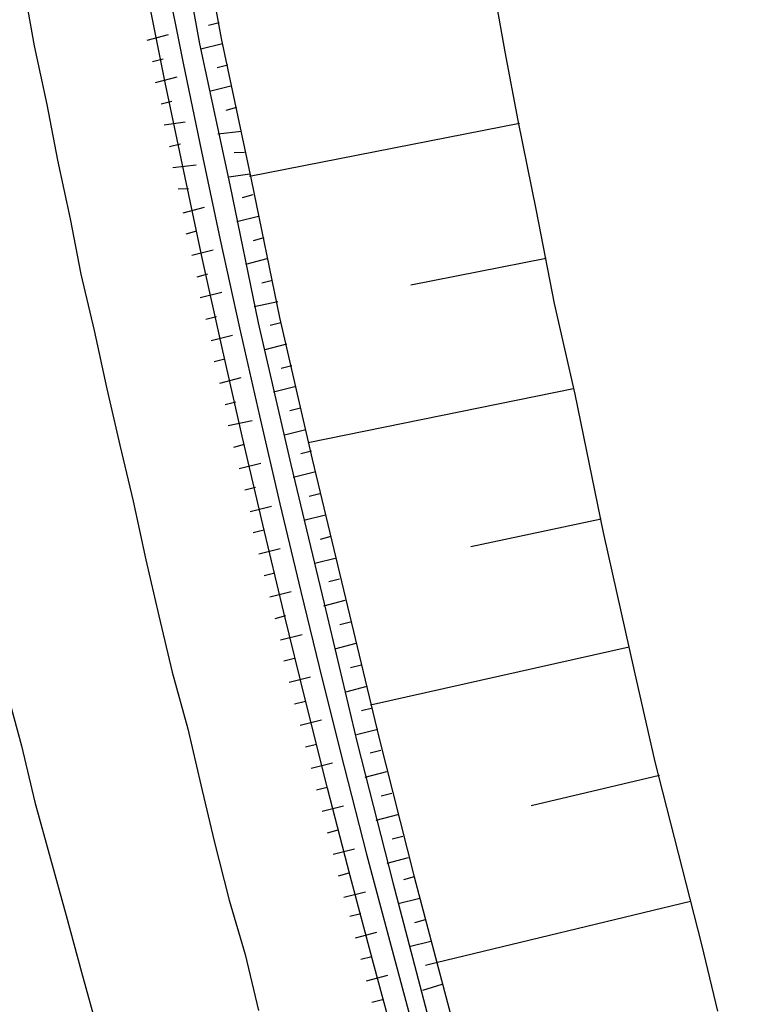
# Model space of a CAD drawing. Header units: metres. Extents: x 3435889 to 3436012, y 5439408 to 5440220.
# Tile 11 of 19: x 3435912 to 3435937, y 5439543 to 5439576. Entities that reach past the tile are written whole.
import ezdxf

# ---------------------------------------------------------------- set-up
doc = ezdxf.new("R2010")
doc.units = ezdxf.units.M
doc.layers.add('Neubau', color=1, linetype='Continuous')

msp = doc.modelspace()

# ---------------------------------------------------------------- linework, layer by layer
at = {"layer": 'Neubau'}
for points in [[(3435970.564, 5439428.873, -0.196776), (3435925.166, 5439813.803), (3435925.828, 5439813.659, 0.196256), (3435970.798, 5439429.949)], [(3435890.682, 5439677.382), (3435890.002, 5439677.443), (3435889.405, 5439677.486, -0.02416), (3435890.405, 5439717.99), (3435891.682, 5439717.886), (3435892.445, 5439717.807, 0.160304), (3435966.413, 5439409.761)], [(3435966.718, 5439411.167, -0.159975), (3435893.474, 5439717.757)]]:
    msp.add_lwpolyline(points, format="xyb", dxfattribs=at)
for points in [[(3435912.74, 5439614.195), (3435913.342, 5439609.386), (3435913.943, 5439604.576), (3435914.628, 5439599.749), (3435915.395, 5439594.904), (3435916.162, 5439590.059), (3435917.029, 5439585.278), (3435917.897, 5439580.498), (3435918.765, 5439575.717), (3435919.798, 5439570.901), (3435920.767, 5439566.185), (3435921.883, 5439561.351), (3435923.016, 5439556.599), (3435924.15, 5439551.848), (3435925.367, 5439547.078), (3435926.602, 5439542.391)], [(3435912.024, 5439614.09), (3435912.626, 5439609.281), (3435913.227, 5439604.472), (3435913.912, 5439599.645), (3435914.679, 5439594.799), (3435915.446, 5439589.954), (3435916.213, 5439585.109), (3435917.163, 5439580.311), (3435918.031, 5439575.53), (3435919.064, 5439570.714), (3435920.033, 5439565.998), (3435921.149, 5439561.164), (3435922.283, 5439556.412), (3435923.417, 5439551.66), (3435924.633, 5439546.891), (3435925.868, 5439542.204)], [(3435923.428, 5439610.747), (3435923.792, 5439607.636), (3435924.138, 5439604.441), (3435924.483, 5439601.247), (3435924.93, 5439598.118), (3435925.377, 5439594.988), (3435925.805, 5439591.776), (3435926.165, 5439589.445), (3435926.508, 5439587.032), (3435926.868, 5439584.701), (3435927.228, 5439582.37), (3435927.671, 5439580.021), (3435928.031, 5439577.69), (3435928.456, 5439575.259), (3435928.899, 5439572.91), (3435929.529, 5439569.827), (3435930.141, 5439566.662), (3435930.853, 5439563.561), (3435931.822, 5439558.845), (3435932.873, 5439554.112), (3435933.586, 5439551.011), (3435934.381, 5439547.893), (3435935.177, 5439544.774), (3435935.72, 5439542.49)], [(3435912.034, 5439577.439), (3435912.384, 5439575.457), (3435912.816, 5439573.457), (3435913.183, 5439571.558), (3435913.615, 5439569.558), (3435913.982, 5439567.659), (3435914.432, 5439565.742), (3435914.864, 5439563.742), (3435915.314, 5439561.825), (3435915.764, 5439559.907), (3435916.196, 5439557.907), (3435916.646, 5439555.99), (3435917.096, 5439554.073), (3435917.629, 5439552.138), (3435918.079, 5439550.221), (3435918.529, 5439548.304), (3435919.043, 5439546.286), (3435919.594, 5439544.433), (3435920.044, 5439542.516)], [(3435906.114, 5439576.906), (3435906.564, 5439574.989), (3435906.913, 5439573.007), (3435907.345, 5439571.007), (3435907.795, 5439569.09), (3435908.245, 5439567.172), (3435908.677, 5439565.172), (3435909.127, 5439563.255), (3435909.559, 5439561.255), (3435910.009, 5439559.338), (3435910.459, 5439557.421), (3435910.991, 5439555.486), (3435911.423, 5439553.486), (3435911.956, 5439551.551), (3435912.406, 5439549.633), (3435912.939, 5439547.698), (3435913.472, 5439545.763), (3435914.004, 5439543.828), (3435914.537, 5439541.893)], [(3435918.707, 5439576.25), (3435918.34, 5439576.156)], [(3435916.24, 5439575.659), (3435916.974, 5439575.847)], [(3435918.812, 5439575.534), (3435918.078, 5439575.347)], [(3435916.427, 5439574.926), (3435916.794, 5439575.019)], [(3435918.999, 5439574.8), (3435918.632, 5439574.707)], [(3435916.531, 5439574.21), (3435917.265, 5439574.397)], [(3435919.103, 5439574.084), (3435918.37, 5439573.897)], [(3435916.719, 5439573.476), (3435917.085, 5439573.57)], [(3435919.291, 5439573.351), (3435918.924, 5439573.257)], [(3435916.823, 5439572.76), (3435917.539, 5439572.865)], [(3435928.963, 5439572.809), (3435919.733, 5439571.002)], [(3435919.46, 5439572.534), (3435918.661, 5439572.448)], [(3435917.01, 5439572.026), (3435917.377, 5439572.12)], [(3435919.564, 5439571.818), (3435919.215, 5439571.807)], [(3435917.115, 5439571.311), (3435917.913, 5439571.397)], [(3435919.751, 5439571.084), (3435919.036, 5439570.98)], [(3435917.302, 5439570.577), (3435917.651, 5439570.588)], [(3435919.856, 5439570.369), (3435919.489, 5439570.275)], [(3435917.471, 5439569.76), (3435918.205, 5439569.947)], [(3435920.043, 5439569.635), (3435919.309, 5439569.448)], [(3435917.575, 5439569.044), (3435917.942, 5439569.138)], [(3435920.23, 5439568.901), (3435919.863, 5439568.807)], [(3435917.763, 5439568.311), (3435918.496, 5439568.498)], [(3435920.335, 5439568.185), (3435919.601, 5439567.998)], [(3435929.867, 5439568.194), (3435925.252, 5439567.29)], [(3435917.95, 5439567.577), (3435918.317, 5439567.67)], [(3435920.522, 5439567.451), (3435920.155, 5439567.358)], [(3435918.054, 5439566.861), (3435918.788, 5439567.048)], [(3435920.709, 5439566.718), (3435919.892, 5439566.548)], [(3435918.241, 5439566.127), (3435918.608, 5439566.221)], [(3435920.813, 5439566.002), (3435920.446, 5439565.908)], [(3435918.429, 5439565.393), (3435919.162, 5439565.581)], [(3435921.001, 5439565.268), (3435920.267, 5439565.081)], [(3435918.533, 5439564.678), (3435918.9, 5439564.771)], [(3435921.188, 5439564.534), (3435920.821, 5439564.441)], [(3435918.72, 5439563.944), (3435919.454, 5439564.131)], [(3435921.292, 5439563.818), (3435920.558, 5439563.631)], [(3435930.807, 5439563.745), (3435921.742, 5439561.901)], [(3435918.907, 5439563.21), (3435919.274, 5439563.304)], [(3435921.479, 5439563.085), (3435921.112, 5439562.991)], [(3435919.012, 5439562.494), (3435919.828, 5439562.663)], [(3435921.667, 5439562.351), (3435920.933, 5439562.164)], [(3435919.199, 5439561.761), (3435919.566, 5439561.854)], [(3435921.854, 5439561.617), (3435921.487, 5439561.524)], [(3435919.386, 5439561.027), (3435920.12, 5439561.214)], [(3435921.958, 5439560.901), (3435921.224, 5439560.714)], [(3435919.573, 5439560.293), (3435919.94, 5439560.387)], [(3435922.145, 5439560.167), (3435921.778, 5439560.074)], [(3435919.761, 5439559.559), (3435920.494, 5439559.746)], [(3435922.333, 5439559.434), (3435921.599, 5439559.247)], [(3435931.746, 5439559.295), (3435927.297, 5439558.355)], [(3435919.865, 5439558.843), (3435920.232, 5439558.937)], [(3435922.52, 5439558.7), (3435922.153, 5439558.606)], [(3435920.052, 5439558.11), (3435920.786, 5439558.297)], [(3435922.707, 5439557.966), (3435921.973, 5439557.779)], [(3435920.239, 5439557.376), (3435920.606, 5439557.469)], [(3435922.811, 5439557.25), (3435922.444, 5439557.157)], [(3435920.427, 5439556.642), (3435921.16, 5439556.829)], [(3435922.999, 5439556.517), (3435922.265, 5439556.329)], [(3435920.614, 5439555.908), (3435920.981, 5439556.002)], [(3435923.186, 5439555.783), (3435922.819, 5439555.689)], [(3435920.801, 5439555.174), (3435921.535, 5439555.362)], [(3435923.373, 5439555.049), (3435922.639, 5439554.862)], [(3435932.704, 5439554.928), (3435923.87, 5439552.948)], [(3435920.905, 5439554.459), (3435921.272, 5439554.552)], [(3435923.56, 5439554.315), (3435923.193, 5439554.222)], [(3435921.093, 5439553.725), (3435921.826, 5439553.912)], [(3435923.747, 5439553.581), (3435923.013, 5439553.394)], [(3435921.28, 5439552.991), (3435921.647, 5439553.085)], [(3435923.934, 5439552.848), (3435923.568, 5439552.754)], [(3435921.467, 5439552.257), (3435922.201, 5439552.444)], [(3435924.122, 5439552.114), (3435923.388, 5439551.927)], [(3435921.654, 5439551.523), (3435922.021, 5439551.617)], [(3435924.226, 5439551.398), (3435923.859, 5439551.304)], [(3435921.841, 5439550.79), (3435922.575, 5439550.977)], [(3435924.413, 5439550.664), (3435923.679, 5439550.477)], [(3435933.744, 5439550.544), (3435929.359, 5439549.503)], [(3435922.028, 5439550.056), (3435922.395, 5439550.149)], [(3435924.6, 5439549.93), (3435924.233, 5439549.837)], [(3435922.216, 5439549.322), (3435922.949, 5439549.509)], [(3435924.788, 5439549.197), (3435924.054, 5439549.009)], [(3435922.403, 5439548.588), (3435922.77, 5439548.682)], [(3435924.975, 5439548.463), (3435924.608, 5439548.369)], [(3435922.59, 5439547.855), (3435923.324, 5439548.042)], [(3435925.162, 5439547.729), (3435924.428, 5439547.542)], [(3435922.777, 5439547.121), (3435923.144, 5439547.214)], [(3435925.367, 5439547.078), (3435925, 5439546.984)], [(3435922.964, 5439546.387), (3435923.698, 5439546.574)], [(3435925.554, 5439546.344), (3435924.82, 5439546.157)], [(3435934.803, 5439546.242), (3435926.116, 5439544.143), (3435925.749, 5439544.049)], [(3435923.169, 5439545.736), (3435923.536, 5439545.83)], [(3435925.741, 5439545.611), (3435925.375, 5439545.517)], [(3435923.357, 5439545.002), (3435924.09, 5439545.189)], [(3435925.929, 5439544.877), (3435925.195, 5439544.69)], [(3435923.544, 5439544.268), (3435923.911, 5439544.362)], [(3435923.731, 5439543.535), (3435924.465, 5439543.722)], [(3435926.303, 5439543.409), (3435925.652, 5439543.204)], [(3435923.918, 5439542.801), (3435924.285, 5439542.894)]]:
    msp.add_lwpolyline(points, dxfattribs=at)
at = {"layer": 'Neubau', "lineweight": 25}
msp.add_arc((3436397.718, 5439676.232), 507.747, 175.29436, 211.79826, dxfattribs=at)

doc.saveas('drawing.dxf')
